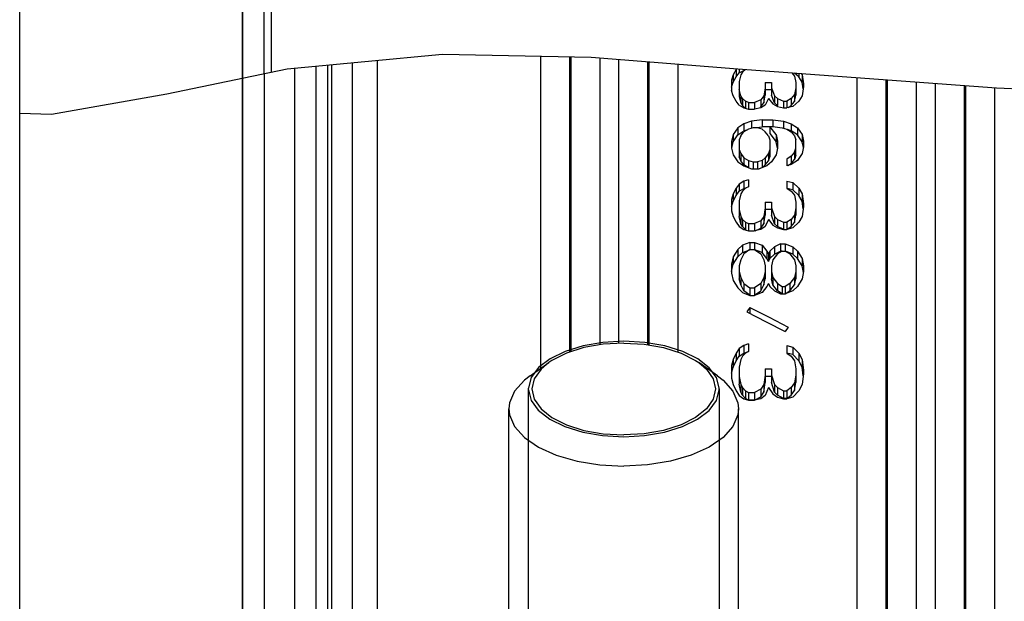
# Model space of a CAD drawing. Header units: millimetres. Extents: x 17 to 597, y 16 to 406.
# Tile 53 of 60: x 360 to 408, y 240 to 268. Entities that reach past the tile are written whole.
import ezdxf

# ---------------------------------------------------------------- set-up
doc = ezdxf.new("R2010")
doc.units = ezdxf.units.MM
doc.header["$LTSCALE"] = 32.67
doc.layers.get('0').update_dxf_attribs({"linetype": 'CONTINUOUS'})
for name, color, linetype in [('02___PRT_ALL_AXES', 7, 'CONTINUOUS'), ('AXES', 7, 'CONTINUOUS'), ('CHAMFERS', 7, 'CONTINUOUS'), ('ROUNDS', 7, 'CONTINUOUS'), ('SURFS', 7, 'CONTINUOUS')]:
    doc.layers.add(name, color=color, linetype=linetype)
doc.styles.get("Standard").update_dxf_attribs({"font": 'txt', "width": 0.8})
doc.dimstyles.new('DIMSTYLE_1', dxfattribs={"dimtxt": 6, "dimasz": 3, "dimexe": 2, "dimexo": 2, "dimgap": 1.5, "dimtad": 1, "dimdec": 0, "dimlfac": 1.428571, "dimzin": 0, "dimdsep": 46, "dimtxsty": 'Standard', "dimblk": 'CLOSED', "dimblk1": 'CLOSED', "dimblk2": 'CLOSED', "dimcen": 0.09, "dimazin": 0, "dimtp": 0.5, "dimtm": 0.5, "dimtfac": 1, "dimtdec": 0, "dimtofl": 0, "dimtmove": 0, "dimatfit": 3, "dimldrblk": 'CLOSED', "dimfxl": 1, "dimtolj": 1, "dimtzin": 0, "dimarcsym": 0})

# ---------------------------------------------------------------- blocks, each defined once
blk = doc.blocks.new('_CLOSED')
at = {"color": 0, "linetype": 'ByBlock'}
for p, q in [((0, 0), (-1, 0.25)), ((-1, 0.25), (-1, -0.25)), ((-1, -0.25), (0, 0)), ((-1, 0), (0, 0))]:
    blk.add_line(p, q, dxfattribs=at)
blk = doc.blocks.new('*D3')
at = {"color": 2, "linetype": 'Continuous', "transparency": 16777216}
for p, q in [((371.227, 220.094), (371.227, 350.513)), ((548.327, 313.013), (548.327, 350.513)), ((371.227, 348.513), (459.777, 348.513)), ((548.327, 348.513), (459.777, 348.513))]:
    blk.add_line(p, q, dxfattribs=at)
at = {"color": 2, "linetype": 'Continuous', "transparency": 16777216, "xscale": 3, "yscale": 3, "zscale": 3, "rotation": 180}
blk.add_blockref('_CLOSED', (371.227, 348.513), dxfattribs=at)
at = {"color": 2, "linetype": 'Continuous', "transparency": 16777216, "xscale": 3, "yscale": 3, "zscale": 3}
blk.add_blockref('_CLOSED', (548.327, 348.513), dxfattribs=at)
at = {"color": 2, "linetype": 'Continuous', "transparency": 16777216, "insert": (459.777, 356.013), "char_height": 6, "width": 19.2, "attachment_point": 2, "line_spacing_factor": 0.9}
blk.add_mtext('253 \\P ', dxfattribs=at)

msp = doc.modelspace()

# ---------------------------------------------------------------- linework, layer by layer
at = {"color": 7, "linetype": 'Continuous'}
for p, q in [((360.377377, 263.835754), (360.377377, 286.863055)), ((372.277377, 265.755489), (372.277377, 276.146776)), ((373.392551, 265.985206), (380.94783, 266.710443)), ((380.94783, 266.710443), (388.190509, 266.551915)), ((388.190509, 266.551915), (395.327834, 265.985206)), ((367.531256, 264.777828), (373.392551, 265.985206)), ((395.279868, 265.989014), (395.250781, 265.952139)), ((395.327834, 265.985206), (407.919851, 265.060347)), ((395.399717, 265.979926), (395.399717, 265.79081)), ((395.623121, 265.963517), (395.623121, 265.916295)), ((395.101845, 265.699736), (395.027377, 265.446394)), ((395.250781, 265.952139), (395.101845, 265.699736)), ((395.101845, 265.699736), (395.101845, 265.349735)), ((395.101845, 265.349735), (395.250781, 265.602135)), ((395.250781, 265.952139), (395.250781, 265.602135)), ((395.250781, 265.602135), (395.399717, 265.79081)), ((395.399717, 265.79081), (395.623121, 265.916295)), ((395.474185, 265.699736), (395.399717, 265.382912)), ((395.548653, 265.826055), (395.474185, 265.699736)), ((395.69759, 265.952139), (395.548653, 265.826055)), ((395.623121, 265.916295), (395.671152, 265.929768)), ((395.709497, 265.957173), (395.69759, 265.952139)), ((397.95841, 265.791995), (398.080568, 265.636488)), ((398.080568, 265.636488), (398.155036, 265.319371)), ((398.303973, 265.602135), (398.090644, 265.782283)), ((398.303973, 265.766614), (398.303973, 265.602135)), ((398.452909, 265.349735), (398.303973, 265.602135)), ((398.418438, 265.758207), (398.452909, 265.699736)), ((398.452909, 265.699736), (398.452909, 265.349735)), ((398.452909, 265.699736), (398.527377, 265.255772)), ((395.027377, 265.446394), (395.027377, 264.936895)), ((395.027377, 265.096382), (395.101845, 265.349735)), ((395.399717, 265.382912), (395.399717, 264.650719)), ((396.665675, 265.064622), (396.591207, 264.680737)), ((396.665675, 265.319371), (396.665675, 264.714564)), ((396.665675, 265.319371), (396.963547, 265.319371)), ((396.963547, 265.319371), (396.963547, 264.714564)), ((396.963547, 265.064622), (397.112483, 264.680737)), ((398.155036, 265.064622), (398.080568, 264.744865)), ((398.155036, 265.319371), (398.155036, 264.714564)), ((398.508781, 265.016792), (398.452909, 265.349735)), ((398.527377, 265.128397), (398.452909, 264.680737)), ((398.527377, 265.255772), (398.527377, 265.128397)), ((407.919851, 265.060347), (420.691033, 264.575585)), ((361.931419, 263.778842), (367.531256, 264.777828)), ((395.101845, 264.680737), (395.027377, 264.936895)), ((395.250781, 264.42364), (395.101845, 264.680737)), ((395.474185, 264.680737), (395.399717, 265.000788)), ((395.399717, 264.650719), (395.474185, 264.330601)), ((395.474185, 264.680737), (395.474185, 264.330601)), ((395.548653, 264.552306), (395.474185, 264.680737)), ((395.548653, 264.552306), (395.548653, 264.202136)), ((395.69759, 264.42364), (395.548653, 264.552306)), ((396.591207, 264.680737), (396.44227, 264.488002)), ((396.591207, 264.330601), (396.665675, 264.714564)), ((396.591207, 264.680737), (396.591207, 264.330601)), ((396.963547, 264.969348), (396.665675, 264.969348)), ((396.814611, 264.552306), (396.665675, 264.2302)), ((396.814611, 264.552306), (397.038015, 264.294739)), ((397.112483, 264.330601), (396.963547, 264.714564)), ((397.112483, 264.680737), (397.112483, 264.330601)), ((397.112483, 264.680737), (397.261419, 264.552306)), ((397.261419, 264.552306), (397.261419, 264.202136)), ((397.261419, 264.552306), (397.559292, 264.42364)), ((397.931632, 264.552306), (397.708228, 264.42364)), ((398.080568, 264.744865), (397.931632, 264.552306)), ((397.931632, 264.552306), (397.931632, 264.202136)), ((398.080568, 264.744865), (398.080568, 264.394744)), ((398.080568, 264.394744), (398.155036, 264.714564)), ((398.452909, 264.680737), (398.303973, 264.42364)), ((395.399717, 264.2302), (395.250781, 264.42364)), ((395.399717, 264.2302), (395.623121, 264.100946)), ((395.474185, 264.330601), (395.548653, 264.202136)), ((395.548653, 264.202136), (395.687247, 264.082374)), ((395.623121, 264.100946), (395.846526, 264.036231)), ((395.69759, 264.42364), (395.69759, 264.079379)), ((395.846526, 264.359219), (395.69759, 264.42364)), ((395.846526, 264.359219), (395.846526, 264.036231)), ((395.846526, 264.359219), (396.144398, 264.359219)), ((396.44227, 264.488002), (396.144398, 264.359219)), ((396.144398, 264.359219), (396.144398, 264.036231)), ((396.44227, 264.100946), (396.144398, 264.036231)), ((396.428842, 264.13201), (396.44227, 264.137814)), ((396.44227, 264.488002), (396.44227, 264.137814)), ((396.44227, 264.137814), (396.591207, 264.330601)), ((396.665675, 264.2302), (396.44227, 264.100946)), ((397.038015, 264.294739), (397.261419, 264.165602)), ((397.261419, 264.202136), (397.112483, 264.330601)), ((397.274717, 264.196393), (397.261419, 264.202136)), ((397.261419, 264.165602), (397.559292, 264.100946)), ((397.559292, 264.42364), (397.559292, 264.100946)), ((397.559292, 264.42364), (397.708228, 264.42364)), ((397.559292, 264.100946), (397.708228, 264.100946)), ((397.708228, 264.42364), (397.708228, 264.100946)), ((398.0061, 264.165602), (397.708228, 264.100946)), ((397.78481, 264.117573), (397.931632, 264.202136)), ((397.931632, 264.202136), (398.080568, 264.394744)), ((398.303973, 264.42364), (398.0061, 264.165602)), ((360.377377, 263.835754), (361.931419, 263.778842)), ((395.846526, 264.036231), (396.144398, 264.036231)), ((395.325249, 263.124036), (395.101845, 262.79545)), ((395.623121, 263.320479), (395.325249, 263.124036)), ((395.325249, 263.124036), (395.325249, 262.773253)), ((395.995462, 263.451146), (395.623121, 263.320479)), ((395.623121, 263.320479), (395.623121, 262.969806)), ((396.06993, 263.124036), (395.846526, 263.058437)), ((396.516739, 263.516391), (395.995462, 263.451146)), ((395.995462, 263.451146), (395.995462, 263.100542)), ((396.293334, 263.124036), (396.06993, 263.124036)), ((396.256091, 263.133187), (396.516739, 263.16582)), ((396.516739, 263.058437), (396.293334, 263.124036)), ((396.516739, 263.516391), (396.516739, 263.16582)), ((396.516739, 263.516391), (397.038015, 263.516391)), ((396.889079, 263.16582), (396.516739, 263.16582)), ((396.889079, 263.189576), (396.889079, 262.83883)), ((397.186951, 262.79545), (396.889079, 263.189576)), ((396.889079, 263.189576), (397.038015, 263.189576)), ((397.038015, 263.516391), (397.038015, 263.189576)), ((397.038015, 263.516391), (397.559292, 263.451146)), ((397.038015, 263.189576), (397.484824, 263.124036)), ((397.484824, 263.124036), (397.708228, 263.058437)), ((397.559292, 263.451146), (397.559292, 263.100542)), ((397.559292, 263.451146), (397.931632, 263.320479)), ((397.931632, 263.320479), (397.931632, 262.969806)), ((397.931632, 263.320479), (398.229504, 263.124036)), ((398.229504, 263.124036), (398.229504, 262.773253)), ((398.229504, 263.124036), (398.452909, 262.79545)), ((395.101845, 262.79545), (395.027377, 262.465386)), ((395.101845, 262.79545), (395.101845, 262.444464)), ((395.101845, 262.444464), (395.325249, 262.773253)), ((395.325249, 262.773253), (395.623121, 262.969806)), ((395.474185, 262.729556), (395.399717, 262.531517)), ((395.474185, 262.729556), (395.623121, 262.927062)), ((395.846526, 263.058437), (395.623121, 262.927062)), ((395.623121, 262.969806), (395.809278, 263.035199)), ((396.665675, 262.927062), (396.516739, 263.058437)), ((396.814611, 262.729556), (396.665675, 262.927062)), ((396.814611, 262.729556), (396.889079, 262.531517)), ((396.889079, 262.83883), (397.186951, 262.444464)), ((397.186951, 262.79545), (397.186951, 262.444464)), ((397.186951, 262.79545), (397.261419, 262.465386)), ((397.708228, 263.058437), (397.931632, 262.927062)), ((397.931632, 262.969806), (397.745475, 263.035199)), ((398.229504, 262.773253), (397.931632, 262.969806)), ((397.931632, 262.927062), (398.080568, 262.729556)), ((398.080568, 262.729556), (398.155036, 262.531517)), ((398.452909, 262.444464), (398.229504, 262.773253)), ((398.452909, 262.79545), (398.452909, 262.444464)), ((398.452909, 262.79545), (398.527377, 262.465386)), ((395.027377, 262.465386), (395.027377, 262.13384)), ((395.027377, 262.13384), (395.101845, 261.80081)), ((395.031592, 262.132891), (395.101845, 262.444464)), ((395.399717, 262.531517), (395.399717, 261.715838)), ((396.889079, 262.531517), (396.889079, 261.715838)), ((397.257204, 262.132891), (397.186951, 262.444464)), ((397.261419, 262.13384), (397.186951, 261.80081)), ((397.261419, 262.465386), (397.261419, 262.13384)), ((398.080568, 261.9342), (398.155036, 262.13384)), ((398.155036, 261.782378), (398.155036, 262.531517)), ((398.517707, 262.157111), (398.452909, 262.444464)), ((398.527377, 262.200268), (398.452909, 261.867535)), ((398.527377, 262.465386), (398.527377, 262.200268)), ((395.101845, 261.80081), (395.325249, 261.466292)), ((395.399717, 262.067353), (395.474185, 261.867535)), ((395.474185, 261.515856), (395.399717, 261.715838)), ((395.474185, 261.867535), (395.474185, 261.515856)), ((395.474185, 261.867535), (395.623121, 261.667181)), ((395.623121, 261.667181), (395.623121, 261.315329)), ((395.623121, 261.667181), (395.846526, 261.533314)), ((396.665675, 261.667181), (396.516739, 261.533314)), ((396.814611, 261.867535), (396.665675, 261.667181)), ((396.665675, 261.667181), (396.665675, 261.315329)), ((396.889079, 262.067353), (396.814611, 261.867535)), ((396.814611, 261.867535), (396.814611, 261.515856)), ((396.814611, 261.515856), (396.889079, 261.715838)), ((397.186951, 261.80081), (396.963547, 261.466292)), ((397.931632, 261.734025), (397.708228, 261.600278)), ((398.080568, 261.9342), (397.931632, 261.734025)), ((397.931632, 261.734025), (397.931632, 261.382232)), ((398.080568, 261.9342), (398.080568, 261.582577)), ((398.155036, 261.782378), (398.080568, 261.582577)), ((398.452909, 261.867535), (398.229504, 261.533314)), ((395.325249, 261.466292), (395.623121, 261.264865)), ((395.623121, 261.315329), (395.474185, 261.515856)), ((395.834795, 261.188381), (395.623121, 261.315329)), ((395.623121, 261.264865), (395.995462, 261.130282)), ((395.846526, 261.533314), (395.846526, 261.181342)), ((395.846526, 261.533314), (396.06993, 261.466292)), ((396.06993, 261.466292), (396.06993, 261.130282)), ((396.06993, 261.466292), (396.293334, 261.466292)), ((396.516739, 261.533314), (396.293334, 261.466292)), ((396.293334, 261.466292), (396.293334, 261.130282)), ((396.740143, 261.264865), (396.367802, 261.130282)), ((396.516739, 261.533314), (396.516739, 261.181342)), ((396.521933, 261.186017), (396.665675, 261.315329)), ((396.665675, 261.315329), (396.814611, 261.515856)), ((396.963547, 261.466292), (396.740143, 261.264865)), ((397.708228, 261.600278), (397.708228, 261.264865)), ((397.931632, 261.332067), (397.708228, 261.264865)), ((397.763481, 261.281489), (397.931632, 261.382232)), ((397.931632, 261.382232), (398.080568, 261.582577)), ((398.229504, 261.533314), (397.931632, 261.332067)), ((395.995462, 261.130282), (396.367802, 261.130282)), ((395.399717, 260.385789), (395.250781, 260.181483)), ((395.623121, 260.521692), (395.399717, 260.385789)), ((395.399717, 260.385789), (395.399717, 260.032639)), ((395.846526, 260.589553), (395.623121, 260.521692)), ((395.623121, 260.521692), (395.623121, 260.168695)), ((395.846526, 260.249645), (395.69759, 260.181483)), ((395.846526, 260.589553), (395.846526, 260.249645)), ((397.708228, 260.521692), (397.708228, 260.181483)), ((397.708228, 260.521692), (398.0061, 260.45377)), ((398.0061, 260.45377), (398.0061, 260.100697)), ((398.0061, 260.45377), (398.303973, 260.181483)), ((395.101845, 259.90823), (395.027377, 259.634008)), ((395.250781, 260.181483), (395.101845, 259.90823)), ((395.101845, 259.90823), (395.101845, 259.554511)), ((395.101845, 259.554511), (395.250781, 259.828095)), ((395.250781, 260.181483), (395.250781, 259.828095)), ((395.250781, 259.828095), (395.399717, 260.032639)), ((395.399717, 260.032639), (395.623121, 260.168695)), ((395.474185, 259.90823), (395.399717, 259.565301)), ((395.548653, 260.044977), (395.474185, 259.90823)), ((395.69759, 260.181483), (395.548653, 260.044977)), ((395.623121, 260.168695), (395.734815, 260.202668)), ((397.708228, 260.181483), (397.931632, 260.044977)), ((397.857176, 260.134701), (397.741657, 260.161066)), ((398.0061, 260.100697), (397.857176, 260.134701)), ((397.931632, 260.044977), (398.080568, 259.839765)), ((398.303973, 259.828095), (398.0061, 260.100697)), ((398.080568, 259.839765), (398.155036, 259.496534)), ((398.303973, 260.181483), (398.303973, 259.828095)), ((398.303973, 260.181483), (398.452909, 259.90823)), ((398.452909, 259.554511), (398.303973, 259.828095)), ((398.452909, 259.90823), (398.452909, 259.554511)), ((398.452909, 259.90823), (398.527377, 259.427705)), ((395.027377, 259.634008), (395.027377, 259.08265)), ((395.027377, 259.279943), (395.101845, 259.554511)), ((395.399717, 259.565301), (395.399717, 258.797071)), ((396.665675, 259.496534), (396.665675, 258.866238)), ((396.665675, 259.496534), (396.963547, 259.496534)), ((396.963547, 259.496534), (396.963547, 258.866238)), ((398.155036, 259.496534), (398.155036, 258.866238)), ((398.510679, 259.181425), (398.452909, 259.554511)), ((398.527377, 259.289866), (398.452909, 258.805506)), ((398.527377, 259.427705), (398.527377, 259.289866)), ((395.027377, 259.08265), (395.101845, 258.805506)), ((395.101845, 258.805506), (395.250781, 258.527383)), ((395.399717, 259.151783), (395.474185, 258.805506)), ((395.474185, 258.450301), (395.399717, 258.797071)), ((395.474185, 258.805506), (395.474185, 258.450301)), ((395.474185, 258.805506), (395.548653, 258.666568)), ((396.591207, 258.805506), (396.44227, 258.597006)), ((396.665675, 259.220855), (396.591207, 258.805506)), ((396.591207, 258.450301), (396.665675, 258.866238)), ((396.591207, 258.805506), (396.591207, 258.450301)), ((396.963547, 259.142289), (396.665675, 259.142289)), ((396.963547, 259.220855), (397.112483, 258.805506)), ((397.112483, 258.450301), (396.963547, 258.866238)), ((397.112483, 258.805506), (397.112483, 258.450301)), ((397.112483, 258.805506), (397.261419, 258.666568)), ((398.080568, 258.874884), (397.931632, 258.666568)), ((398.155036, 259.220855), (398.080568, 258.874884)), ((398.080568, 258.874884), (398.080568, 258.51978)), ((398.080568, 258.51978), (398.155036, 258.866238)), ((398.452909, 258.805506), (398.303973, 258.527383)), ((395.250781, 258.527383), (395.399717, 258.318145)), ((395.399717, 258.318145), (395.623121, 258.178344)), ((395.548653, 258.311158), (395.474185, 258.450301)), ((395.548653, 258.666568), (395.548653, 258.311158)), ((395.548653, 258.666568), (395.69759, 258.527383)), ((395.69759, 258.171765), (395.548653, 258.311158)), ((395.69759, 258.527383), (395.69759, 258.171765)), ((395.69759, 258.527383), (395.846526, 258.457699)), ((395.846526, 258.457699), (395.846526, 258.108352)), ((395.846526, 258.457699), (396.144398, 258.457699)), ((396.44227, 258.597006), (396.144398, 258.457699)), ((396.144398, 258.457699), (396.144398, 258.108352)), ((396.44227, 258.597006), (396.44227, 258.241492)), ((396.44227, 258.241492), (396.591207, 258.450301)), ((396.665675, 258.318145), (396.44227, 258.178344)), ((396.814611, 258.666568), (396.665675, 258.318145)), ((396.814611, 258.666568), (397.038015, 258.387952)), ((397.038015, 258.387952), (397.261419, 258.248276)), ((397.261419, 258.311158), (397.112483, 258.450301)), ((397.261419, 258.666568), (397.261419, 258.311158)), ((397.261419, 258.666568), (397.559292, 258.527383)), ((397.531096, 258.184965), (397.261419, 258.311158)), ((397.559292, 258.527383), (397.559292, 258.178344)), ((397.559292, 258.527383), (397.708228, 258.527383)), ((397.931632, 258.666568), (397.708228, 258.527383)), ((397.708228, 258.527383), (397.708228, 258.178344)), ((397.725124, 258.182312), (397.931632, 258.311158)), ((397.931632, 258.666568), (397.931632, 258.311158)), ((397.931632, 258.311158), (398.080568, 258.51978)), ((398.303973, 258.527383), (398.0061, 258.248276)), ((395.623121, 258.178344), (395.846526, 258.108352)), ((395.846526, 258.108352), (396.144398, 258.108352)), ((396.44227, 258.178344), (396.144398, 258.108352)), ((396.171702, 258.114769), (396.44227, 258.241492)), ((397.261419, 258.248276), (397.559292, 258.178344)), ((397.559292, 258.178344), (397.708228, 258.178344)), ((398.0061, 258.248276), (397.708228, 258.178344)), ((395.548653, 257.405017), (395.325249, 257.192802)), ((395.920994, 257.54618), (395.548653, 257.405017)), ((395.548653, 257.405017), (395.548653, 257.047575)), ((395.920994, 257.54618), (395.920994, 257.192802)), ((395.920994, 257.54618), (396.144398, 257.54618)), ((396.144398, 257.54618), (396.144398, 257.192802)), ((396.144398, 257.54618), (396.516739, 257.405017)), ((396.516739, 257.405017), (396.516739, 257.047575)), ((396.516739, 257.405017), (396.740143, 257.121938)), ((397.410355, 257.47563), (397.112483, 257.33434)), ((397.410355, 257.47563), (397.410355, 257.11831)), ((397.410355, 257.47563), (397.63376, 257.47563)), ((397.63376, 257.47563), (397.63376, 257.121938)), ((397.63376, 257.47563), (398.0061, 257.33434)), ((395.325249, 257.192802), (395.101845, 256.837857)), ((395.325249, 257.192802), (395.325249, 256.834987)), ((395.325249, 256.834987), (395.548653, 257.047575)), ((395.623121, 256.980023), (395.474185, 256.695438)), ((395.548653, 257.047575), (395.909566, 257.184644)), ((395.920994, 257.192802), (395.623121, 256.980023)), ((395.920994, 257.192802), (396.144398, 257.192802)), ((396.144398, 257.192802), (396.44227, 256.980023)), ((396.516739, 257.047575), (396.155825, 257.184644)), ((396.44227, 256.980023), (396.591207, 256.695438)), ((396.740143, 256.763996), (396.516739, 257.047575)), ((396.740143, 257.121938), (396.740143, 256.763996)), ((396.740143, 257.121938), (396.814611, 256.980023)), ((396.889079, 257.121938), (396.814611, 256.980023)), ((396.814611, 256.980023), (396.814611, 256.621825)), ((397.112483, 257.33434), (396.889079, 257.121938)), ((396.889079, 257.121938), (396.889079, 256.763996)), ((396.889079, 256.763996), (397.112483, 256.976775)), ((397.261419, 256.980023), (397.038015, 256.695438)), ((397.112483, 257.33434), (397.112483, 256.976775)), ((397.112483, 256.976775), (397.410355, 257.11831)), ((397.484824, 257.121938), (397.261419, 256.980023)), ((397.484824, 257.11831), (397.410355, 257.11831)), ((397.484824, 257.121938), (397.63376, 257.121938)), ((397.63376, 257.121938), (397.857164, 256.980023)), ((398.0061, 256.976775), (397.647984, 257.112905)), ((397.857164, 256.980023), (398.080568, 256.695438)), ((398.0061, 257.33434), (398.0061, 256.976775)), ((398.0061, 257.33434), (398.229504, 257.121938)), ((398.229504, 256.763996), (398.0061, 256.976775)), ((398.229504, 257.121938), (398.229504, 256.763996)), ((398.229504, 257.121938), (398.452909, 256.76668)), ((395.101845, 256.837857), (395.027377, 256.481338)), ((395.027377, 256.481338), (395.027377, 256.051427)), ((395.027377, 256.122207), (395.101845, 256.479398)), ((395.101845, 256.837857), (395.101845, 256.479398)), ((395.101845, 256.479398), (395.325249, 256.834987)), ((395.474185, 256.695438), (395.399717, 256.409845)), ((395.399717, 256.409845), (395.399717, 255.763406)), ((396.591207, 256.695438), (396.665675, 256.409845)), ((396.665675, 256.409845), (396.665675, 255.763406)), ((396.814611, 256.621825), (396.740143, 256.763996)), ((396.814611, 256.621825), (396.889079, 256.763996)), ((397.038015, 256.695438), (396.963547, 256.409845)), ((396.963547, 256.409845), (396.963547, 255.763406)), ((398.080568, 256.695438), (398.155036, 256.409845)), ((398.155036, 256.409845), (398.155036, 255.763406)), ((398.452909, 256.408088), (398.229504, 256.763996)), ((398.452909, 256.76668), (398.452909, 256.408088)), ((398.452909, 256.76668), (398.527377, 256.409845)), ((398.519832, 256.086838), (398.452909, 256.408088)), ((398.527377, 256.409845), (398.527377, 256.123239)), ((395.027377, 256.051427), (395.101845, 255.691417)), ((395.399717, 256.123239), (395.474185, 255.835613)), ((396.665675, 256.123239), (396.591207, 255.835613)), ((396.963547, 256.123239), (397.038015, 255.835613)), ((398.155036, 256.123239), (398.080568, 255.835613)), ((398.527377, 256.123239), (398.452909, 255.763547)), ((395.101845, 255.691417), (395.325249, 255.329803)), ((395.474185, 255.475198), (395.399717, 255.763406)), ((395.474185, 255.835613), (395.474185, 255.475198)), ((395.474185, 255.835613), (395.623121, 255.546964)), ((395.623121, 255.185948), (395.474185, 255.475198)), ((395.623121, 255.546964), (395.623121, 255.185948)), ((395.623121, 255.546964), (395.920994, 255.329803)), ((396.44227, 255.546964), (396.144398, 255.329803)), ((396.591207, 255.835613), (396.44227, 255.546964)), ((396.44227, 255.546964), (396.44227, 255.185948)), ((396.44227, 255.185948), (396.591207, 255.475198)), ((396.591207, 255.835613), (396.591207, 255.475198)), ((396.591207, 255.475198), (396.665675, 255.763406)), ((396.814611, 255.546964), (396.740143, 255.402254)), ((396.814611, 255.546964), (396.889079, 255.402254)), ((397.038015, 255.475198), (396.963547, 255.763406)), ((397.038015, 255.835613), (397.038015, 255.475198)), ((397.038015, 255.835613), (397.261419, 255.546964)), ((397.261419, 255.185948), (397.038015, 255.475198)), ((397.261419, 255.546964), (397.261419, 255.185948)), ((397.261419, 255.546964), (397.484824, 255.402254)), ((397.857164, 255.546964), (397.63376, 255.402254)), ((398.080568, 255.835613), (397.857164, 255.546964)), ((397.857164, 255.546964), (397.857164, 255.185948)), ((397.857164, 255.185948), (398.080568, 255.475198)), ((398.080568, 255.835613), (398.080568, 255.475198)), ((398.080568, 255.475198), (398.155036, 255.763406)), ((398.452909, 255.763547), (398.229504, 255.402254)), ((395.325249, 255.329803), (395.548653, 255.112061)), ((395.548653, 255.112061), (395.920994, 254.966576)), ((395.920994, 254.968324), (395.623121, 255.185948)), ((395.920994, 255.329803), (395.920994, 254.968324)), ((395.920994, 255.329803), (396.144398, 255.329803)), ((395.920994, 254.966576), (396.144398, 254.966576)), ((396.144398, 255.329803), (396.144398, 254.968324)), ((396.144398, 254.968324), (396.44227, 255.185948)), ((396.516739, 255.112061), (396.144398, 254.966576)), ((396.740143, 255.402254), (396.516739, 255.112061)), ((396.889079, 255.402254), (397.112483, 255.184706)), ((397.112483, 255.184706), (397.410355, 255.039351)), ((397.484824, 255.040931), (397.261419, 255.185948)), ((397.410355, 255.039351), (397.63376, 255.039351)), ((397.484824, 255.402254), (397.484824, 255.040931)), ((397.484824, 255.402254), (397.63376, 255.402254)), ((397.63376, 255.402254), (397.63376, 255.040931)), ((397.63376, 255.040931), (397.857164, 255.185948)), ((398.0061, 255.184706), (397.63376, 255.039351)), ((398.229504, 255.402254), (398.0061, 255.184706)), ((395.920994, 254.382032), (395.772058, 254.161747)), ((395.920994, 254.382032), (395.920994, 254.085055)), ((397.782696, 253.423166), (397.63376, 253.200291)), ((395.846526, 252.602992), (395.623121, 252.528026)), ((395.846526, 252.602992), (395.846526, 252.227472)), ((395.250781, 252.152162), (395.101845, 251.850236)), ((395.399717, 252.377885), (395.250781, 252.152162)), ((395.250781, 252.152162), (395.250781, 251.782773)), ((395.623121, 252.528026), (395.399717, 252.377885)), ((395.399717, 252.377885), (395.399717, 252.009129)), ((395.399717, 252.009129), (395.623121, 252.159685)), ((395.69759, 252.152162), (395.548653, 252.001337)), ((395.623121, 252.528026), (395.623121, 252.159685)), ((395.623121, 252.159685), (395.846526, 252.234857)), ((395.846526, 252.227472), (395.69759, 252.152162)), ((397.708228, 252.528026), (397.708228, 252.152162)), ((397.708228, 252.528026), (398.0061, 252.452989)), ((398.0061, 252.084442), (397.708228, 252.159685)), ((397.708228, 252.152162), (397.931632, 252.001337)), ((398.0061, 252.452989), (398.0061, 252.084442)), ((398.0061, 252.452989), (398.303973, 252.152162)), ((398.303973, 251.782773), (398.0061, 252.084442)), ((398.303973, 252.152162), (398.303973, 251.782773)), ((398.303973, 252.152162), (398.452909, 251.850236)), ((395.101845, 251.850236), (395.027377, 251.5472)), ((395.101845, 251.850236), (395.101845, 251.479982)), ((395.101845, 251.479982), (395.250781, 251.782773)), ((395.250781, 251.782773), (395.399717, 252.009129)), ((395.474185, 251.850236), (395.399717, 251.471267)), ((395.548653, 252.001337), (395.474185, 251.850236)), ((397.931632, 252.001337), (398.080568, 251.774581)), ((398.080568, 251.774581), (398.155036, 251.395265)), ((398.452909, 251.479982), (398.303973, 251.782773)), ((398.452909, 251.850236), (398.452909, 251.479982)), ((398.452909, 251.850236), (398.527377, 251.319192)), ((395.027377, 251.5472), (395.027377, 250.937775)), ((395.027377, 251.176058), (395.101845, 251.479982)), ((395.399717, 251.471267), (395.399717, 250.641443)), ((396.665675, 251.395265), (396.665675, 250.718032)), ((396.665675, 251.395265), (396.963547, 251.395265)), ((396.963547, 251.395265), (396.963547, 250.718032)), ((398.155036, 251.395265), (398.155036, 250.718032)), ((398.512075, 251.056987), (398.452909, 251.479982)), ((398.527377, 251.166837), (398.452909, 250.631367)), ((398.527377, 251.319192), (398.527377, 251.166837)), ((395.027377, 250.937775), (395.101845, 250.631367)), ((395.101845, 250.631367), (395.250781, 250.323819)), ((395.399717, 251.014198), (395.474185, 250.631367)), ((395.474185, 250.257413), (395.399717, 250.641443)), ((395.474185, 250.631367), (395.474185, 250.257413)), ((395.474185, 250.631367), (395.548653, 250.477737)), ((396.591207, 250.631367), (396.44227, 250.400814)), ((396.665675, 251.090553), (396.591207, 250.631367)), ((396.591207, 250.257413), (396.665675, 250.718032)), ((396.591207, 250.631367), (396.591207, 250.257413)), ((396.963547, 251.023669), (396.665675, 251.023669)), ((396.963547, 251.090553), (397.112483, 250.631367)), ((397.112483, 250.257413), (396.963547, 250.718032)), ((397.112483, 250.631367), (397.112483, 250.257413)), ((397.112483, 250.631367), (397.261419, 250.477737)), ((398.080568, 250.708076), (397.931632, 250.477737)), ((398.155036, 251.090553), (398.080568, 250.708076)), ((398.080568, 250.334365), (398.155036, 250.718032)), ((398.080568, 250.708076), (398.080568, 250.334365)), ((398.452909, 250.631367), (398.303973, 250.323819)), ((395.250781, 250.323819), (395.399717, 250.092404)), ((395.548653, 250.103292), (395.474185, 250.257413)), ((395.548653, 250.477737), (395.548653, 250.103292)), ((395.548653, 250.477737), (395.69759, 250.323819)), ((395.69759, 250.323819), (395.69759, 249.948876)), ((395.69759, 250.323819), (395.846526, 250.246753)), ((395.846526, 250.246753), (395.846526, 249.87156)), ((395.846526, 250.246753), (396.144398, 250.246753)), ((396.44227, 250.400814), (396.144398, 250.246753)), ((396.144398, 250.246753), (396.144398, 249.87156)), ((396.44227, 250.400814), (396.44227, 250.026121)), ((396.44227, 250.026121), (396.591207, 250.257413)), ((396.814611, 250.477737), (396.665675, 250.092404)), ((396.814611, 250.477737), (397.038015, 250.169615)), ((397.038015, 250.169615), (397.261419, 250.015122)), ((397.261419, 250.103292), (397.112483, 250.257413)), ((397.261419, 250.477737), (397.261419, 250.103292)), ((397.261419, 250.477737), (397.559292, 250.323819)), ((397.559292, 250.323819), (397.559292, 249.948876)), ((397.559292, 250.323819), (397.708228, 250.323819)), ((397.931632, 250.477737), (397.708228, 250.323819)), ((397.708228, 250.323819), (397.708228, 249.948876)), ((397.931632, 250.477737), (397.931632, 250.103292)), ((397.931632, 250.103292), (398.080568, 250.334365)), ((398.303973, 250.323819), (398.0061, 250.015122)), ((395.399717, 250.092404), (395.623121, 249.937766)), ((395.69759, 249.948876), (395.548653, 250.103292)), ((395.623121, 249.937766), (395.846526, 249.860338)), ((395.846526, 249.87156), (395.69759, 249.948876)), ((396.144398, 249.87156), (395.846526, 249.87156)), ((395.846526, 249.860338), (396.144398, 249.860338)), ((396.144398, 249.87156), (396.44227, 250.026121)), ((396.44227, 249.937766), (396.144398, 249.860338)), ((396.665675, 250.092404), (396.44227, 249.937766)), ((397.559292, 249.948876), (397.261419, 250.103292)), ((397.261419, 250.015122), (397.559292, 249.937766)), ((397.708228, 249.948876), (397.559292, 249.948876)), ((397.559292, 249.937766), (397.708228, 249.937766)), ((397.708228, 249.948876), (397.931632, 250.103292)), ((398.0061, 250.015122), (397.708228, 249.937766)), ((384.190677, 232.557879), (384.190677, 249.443773)), ((395.364077, 232.557879), (395.364077, 249.443773))]:
    msp.add_line(p, q, dxfattribs=at)
at = {"color": 9, "linetype": 'Continuous'}
msp.add_line((372.627377, 265.827586), (372.627377, 270.588055), dxfattribs=at)
at = {"color": 2, "linetype": 'Continuous'}
msp.add_line((394.422198, 250.4191), (394.422227, 231.133134), dxfattribs=at)
at = {"color": 7, "linetype": 'Continuous'}
for points in [[(395.772058, 254.161747), (396.705001, 253.681345), (397.63376, 253.200291)], [(395.920994, 254.382032), (396.853896, 253.902942), (397.782696, 253.423166)]]:
    msp.add_lwpolyline(points, dxfattribs=at)
at = {"color": 2, "linetype": 'Continuous'}
for points in [[(389.777377, 252.733418), (388.764134, 252.677487), (387.799696, 252.512386), (386.917722, 252.241089), (386.188145, 251.885107), (385.624164, 251.45088), (385.270499, 250.972839), (385.133545, 250.45963)], [(394.421208, 250.45963), (394.28815, 250.964969), (393.937824, 251.443625), (393.376878, 251.878834), (392.649791, 252.236087), (391.769716, 252.508922), (390.806436, 252.675704), (389.777377, 252.733418)], [(385.133545, 250.45963), (385.133234, 250.451525), (385.132781, 250.435313), (385.132555, 250.4191), (385.132527, 231.158295)], [(385.132555, 250.402886), (385.132781, 250.386673), (385.133545, 250.362356)], [(385.133545, 250.362356), (385.266604, 249.857017), (385.61693, 249.378361), (386.177876, 248.943153), (386.904963, 248.585899), (387.785037, 248.313065), (388.748317, 248.146282), (389.777377, 248.088568)], [(389.777377, 248.088568), (390.790619, 248.1445), (391.755058, 248.3096), (392.637032, 248.580897), (393.366608, 248.936879), (393.930589, 249.371106), (394.284255, 249.849148), (394.421208, 250.362356)], [(394.422198, 250.4191), (394.421972, 250.435313), (394.421208, 250.45963)], [(394.421208, 250.362356), (394.421519, 250.370461), (394.421972, 250.386673), (394.422198, 250.402886)]]:
    msp.add_lwpolyline(points, dxfattribs=at)
at = {"layer": '02___PRT_ALL_AXES', "color": 7, "linetype": 'Continuous'}
msp.add_line((360.377377, 199.363055), (360.377377, 263.835754), dxfattribs=at)
at = {"layer": 'AXES', "color": 9, "linetype": 'Continuous'}
for p, q in [((385.738303, 251.42594), (385.738303, 266.605589)), ((387.132975, 266.575063), (387.132975, 252.203099)), ((387.215568, 252.229047), (387.215568, 266.573255)), ((388.61024, 266.518588), (388.61024, 252.559704)), ((389.544513, 252.632799), (389.544513, 266.444406)), ((390.939186, 266.333668), (390.939186, 252.560636)), ((391.021778, 252.546185), (391.021778, 266.32711)), ((392.416451, 266.216372), (392.416451, 252.204772)), ((401.138303, 233.779806), (401.138303, 265.558438)), ((402.532975, 265.456002), (402.532975, 233.516646)), ((402.615568, 231.324204), (402.615568, 265.449936)), ((404.01024, 265.3475), (404.01024, 230.08901)), ((404.944513, 230.08901), (404.944513, 265.27888)), ((406.339186, 265.176444), (406.339186, 231.324204)), ((406.421778, 233.516646), (406.421778, 265.170378)), ((407.816451, 265.067942), (407.816451, 233.779806))]:
    msp.add_line(p, q, dxfattribs=at)
at = {"layer": 'CHAMFERS', "color": 7, "linetype": 'Continuous'}
for p, q in [((385.215855, 251.056514), (386.12776, 251.701328)), ((394.338898, 251.056514), (393.426994, 251.701328))]:
    msp.add_line(p, q, dxfattribs=at)
for points in [[(389.777377, 252.645918), (388.782742, 252.589884), (387.837982, 252.424591), (386.990471, 252.158328), (386.282707, 251.804446), (386.127308, 251.701008)], [(389.777377, 252.645918), (390.772012, 252.589884), (391.716772, 252.424591), (392.564283, 252.158328), (393.272046, 251.804446), (393.427446, 251.701008)], [(386.127308, 251.701008), (385.750181, 251.380691), (385.419595, 250.908311), (385.307527, 250.410993), (385.419595, 249.913676), (385.750181, 249.441296), (386.282707, 249.01754), (386.990471, 248.663658), (387.837982, 248.397395), (388.782742, 248.232102), (389.777377, 248.176068)], [(393.427446, 251.701008), (393.804572, 251.380691), (394.135158, 250.908311), (394.247227, 250.410993), (394.135158, 249.913676), (393.804572, 249.441296), (393.272046, 249.01754), (392.564283, 248.663658), (391.716772, 248.397395), (390.772012, 248.232102), (389.777377, 248.176068)], [(385.215855, 251.056514), (384.939153, 250.840448), (384.464109, 250.306965), (384.221281, 249.735757), (384.190677, 249.443773)], [(394.338898, 251.056514), (394.615601, 250.840448), (395.090644, 250.306965), (395.333472, 249.735757), (395.364077, 249.443773)], [(384.190677, 249.443773), (384.221281, 249.151788), (384.464109, 248.58058), (384.939153, 248.047098), (385.62565, 247.574657), (386.493597, 247.183905), (387.505061, 246.891921), (388.615837, 246.711464), (389.777377, 246.650423)], [(395.364077, 249.443773), (395.333472, 249.151788), (395.090644, 248.58058), (394.615601, 248.047098), (393.929104, 247.574657), (393.061157, 247.183905), (392.049692, 246.891921), (390.938917, 246.711464), (389.777377, 246.650423)]]:
    msp.add_lwpolyline(points, dxfattribs=at)
at = {"layer": 'ROUNDS', "color": 9, "linetype": 'Continuous'}
for p, q in [((373.765229, 224.902234), (373.765229, 266.020979)), ((374.811233, 227.2974), (374.811233, 266.121386)), ((375.379556, 230.653704), (375.379556, 266.17594)), ((375.561793, 230.802581), (375.561793, 266.193433)), ((376.582301, 233.635663), (376.582301, 266.291392)), ((377.794736, 233.779806), (377.794736, 266.407775)), ((372.277377, 265.755489), (372.277377, 226.530532))]:
    msp.add_line(p, q, dxfattribs=at)
at = {"layer": 'ROUNDS', "color": 7, "linetype": 'Continuous'}
msp.add_line((371.227377, 188.338055), (371.227377, 265.539198), dxfattribs=at)
at = {"layer": 'SURFS', "color": 7, "linetype": 'Continuous'}
msp.add_line((371.227377, 289.138055), (371.227377, 197.088055), dxfattribs=at)

# ---------------------------------------------------------------- dimensions: what is measured, and where the dimension line sits
at = {"color": 2, "linetype": 'Continuous'}
dim = msp.add_linear_dim(base=(548.327377, 348.513055), p1=(371.227377, 218.094026), p2=(548.327377, 311.013055), text='<> \\P ', dimstyle='DIMSTYLE_1', dxfattribs=at)
dim.commit()
dim.dimension.update_dxf_attribs({"geometry": '*D3', "text_midpoint": (457.377377, 348.513055), "dimtype": 160})

doc.saveas('drawing.dxf')
